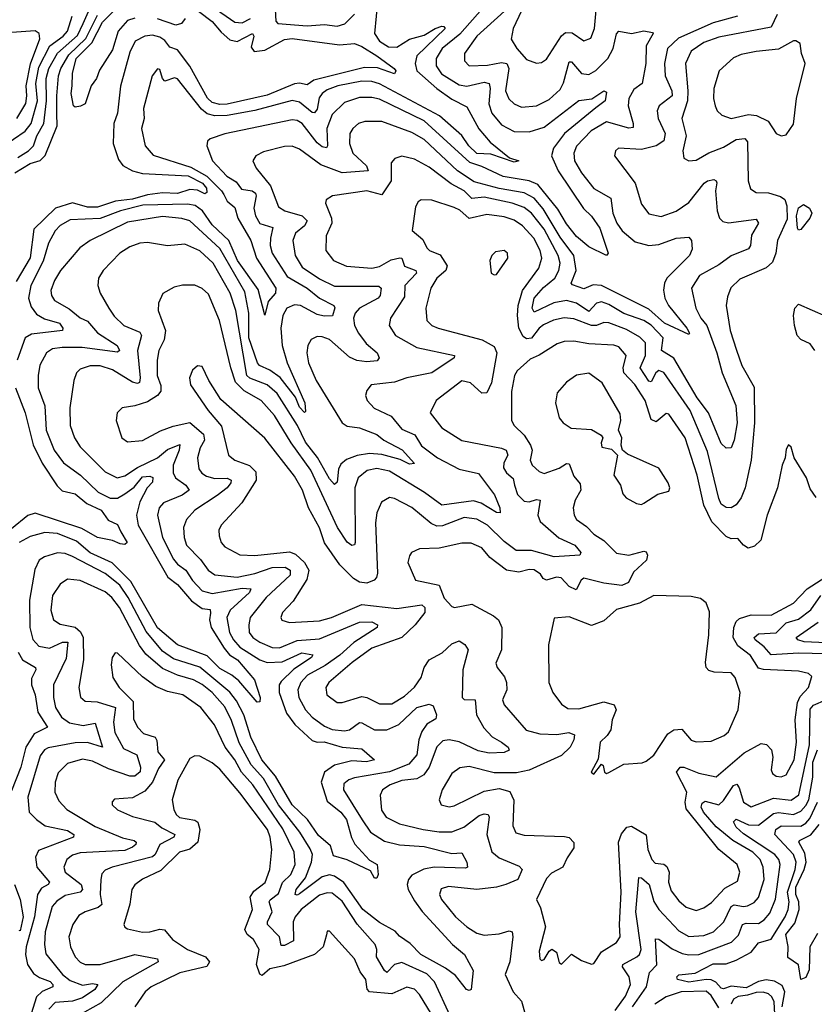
# Model space of a CAD drawing. Extents: x 1843161 to 1959474, y 907081 to 1016326.
# Tile 79 of 256: x 1873603 to 1876788, y 936735 to 940680. Entities that reach past the tile are written whole.
import ezdxf

# ---------------------------------------------------------------- set-up
doc = ezdxf.new("R2010")
doc.units = 0

msp = doc.modelspace()

# ---------------------------------------------------------------- linework, layer by layer
at = {"layer": '0CON20XD'}
for points in [[(1875039.1, 940765), (1875024.7, 940625), (1875044.7, 940595), (1875081.9, 940571.9), (1875115, 940570.5), (1875165, 940602.4), (1875225, 940618.6), (1875269.1, 940645), (1875295, 940654.7), (1875303.8, 940653.8), (1875308.9, 940645), (1875195, 940535.8), (1875187.8, 940505), (1875195.4, 940475.4), (1875275, 940405.2), (1875335, 940361.6), (1875395, 940331.5), (1875442.9, 940242.9), (1875489.5, 940189.5), (1875566.7, 940126.7), (1875603.3, 940115), (1875585, 940110), (1875491.9, 940141.9), (1875435, 940144.9), (1875403.4, 940175), (1875375, 940216), (1875285.6, 940295.6), (1875045, 940423.8), (1875015, 940432.4), (1874975, 940434.4), (1874878.2, 940415), (1874835, 940399.7), (1874814.8, 940385), (1874803.1, 940366.9), (1874795, 940322.2), (1874785, 940306.9), (1874775, 940308.4), (1874725, 940350.4), (1874695, 940356.5), (1874545, 940317.2), (1874435, 940297), (1874385.4, 940295.4), (1874355, 940303.1), (1874331.6, 940321.6), (1874235, 940443.9), (1874222.8, 940447.2), (1874185, 940434.5), (1874175.3, 940445.3), (1874165, 940481.2), (1874155, 940484), (1874134.5, 940455), (1874099.7, 940325), (1874101.3, 940285), (1874090.7, 940245), (1874106.2, 940175), (1874138, 940138), (1874288.9, 940088.9), (1874353.2, 940053.2), (1874412.5, 939995), (1874420.6, 939979.4), (1874435, 939952.7), (1874465, 939927.3), (1874477.2, 939885), (1874529, 939795), (1874551.9, 939725), (1874629.3, 939605), (1874627.8, 939585), (1874598.4, 939551.6), (1874585, 939496), (1874558.6, 939598.7), (1874476.1, 939715), (1874440.7, 939795), (1874375, 939859), (1874336.3, 939915), (1874305.7, 939935.7), (1874275, 939941.3), (1874096.8, 939936.8), (1874006.9, 939915), (1873925, 939883.5), (1873805, 939879), (1873765, 939855.8), (1873745.6, 939834.4), (1873718.6, 939785), (1873697.3, 939712.7), (1873647.6, 939615), (1873638.4, 939565), (1873649.4, 939529.4), (1873670.8, 939500.8), (1873701.7, 939481.7), (1873762.3, 939465), (1873775.3, 939445), (1873774.6, 939435.4), (1873649.6, 939420.4), (1873625, 939405.4), (1873593.2, 939316.8)], [(1873595, 940127.7), (1873638.8, 940155), (1873658.8, 940175), (1873671.3, 940215), (1873700, 940265), (1873710.9, 940355), (1873708.6, 940445), (1873719.4, 940485), (1873754.3, 940545.7), (1873835, 940617), (1873857.8, 940665), (1873905.7, 940775)], [(1874063.8, 940686.2), (1874035, 940677.3), (1873997.4, 940635), (1873975, 940559.2), (1873922.2, 940477.8), (1873911.4, 940445), (1873890, 940415), (1873865, 940343.3), (1873846.2, 940333.8), (1873825, 940330.5), (1873818.6, 940335), (1873808.9, 940385), (1873812.6, 940415), (1873814.9, 940465), (1873829.5, 940525), (1873892, 940588), (1873935, 940671.1), (1874039.3, 940775)], [(1874625.4, 940745), (1874629.6, 940675), (1874637.5, 940665), (1874755, 940656), (1874825, 940661.6), (1874875, 940654.1), (1874906.4, 940663.6), (1874945, 940702.9)], [(1875615, 940715.9), (1875581.6, 940645), (1875573, 940603), (1875595.4, 940565), (1875635, 940520.5), (1875675, 940506.7), (1875695, 940508.9), (1875715, 940521.9), (1875775, 940615.9), (1875790.4, 940629.6), (1875818, 940628), (1875865, 940595.4), (1875893, 940607), (1875907.5, 940645), (1875918.5, 940765)], [(1874319.8, 940715), (1874375, 940672.7), (1874410.2, 940630.2), (1874445, 940600.2), (1874475, 940592.7), (1874535.8, 940625), (1874540.9, 940615), (1874530.5, 940570.5), (1874543.2, 940553.2), (1874585, 940557.9), (1874665, 940601.1), (1874695, 940605.1), (1874885, 940580), (1874945, 940584.9), (1874975, 940573.5), (1875035.1, 940535.1), (1875104.5, 940485), (1875110.5, 940475), (1875106, 940464), (1875036.9, 940486.9), (1874985, 940488.4), (1874781.5, 940438.5), (1874755, 940419.3), (1874725, 940426), (1874705, 940423.7), (1874595, 940378.6), (1874435, 940342.4), (1874405, 940340.8), (1874375, 940349.2), (1874355.6, 940365.6), (1874285, 940493.9), (1874235, 940559.7), (1874205, 940570.2), (1874185, 940597.2), (1874165, 940610.1), (1874135, 940618.3), (1874105, 940614), (1874065.4, 940595), (1874045, 940550), (1874006.4, 940413.6), (1873995, 940305.8), (1873980.3, 940265), (1873978.1, 940185), (1873999.6, 940119.6), (1874016.5, 940096.5), (1874055, 940074.2), (1874094.6, 940064.6), (1874278, 940055), (1874335.8, 940025), (1874351.7, 940005), (1874352.6, 939987.4), (1874345, 939983.2), (1874315, 939996.7), (1874285, 939999.6), (1874235, 939984.2), (1874175, 939986.4), (1874115, 939978.5), (1874055, 939961.6), (1873987.3, 939952.7), (1873915, 939929.7), (1873875, 939929.7), (1873815, 939946), (1873746.5, 939925), (1873659.3, 939840.7), (1873645, 939726.7), (1873588.7, 939631.3)], [(1875458.2, 940725), (1875366.9, 940623.1), (1875297.1, 940565), (1875272.5, 940525), (1875271.9, 940495), (1875294, 940464), (1875365, 940419.7), (1875395.5, 940414.5), (1875465, 940430.6), (1875484.5, 940425), (1875488.6, 940405), (1875483.9, 940343.9), (1875495.6, 940305.6), (1875535, 940259), (1875585, 940232.5), (1875645, 940231.6), (1875705, 940249.4), (1875845, 940356.1), (1875896.3, 940363.7), (1875945, 940395.8), (1875955, 940390), (1875950.5, 940355), (1875913.2, 940326.8), (1875787.2, 940225), (1875742.8, 940165), (1875735.2, 940135), (1875762.1, 940075), (1875863.4, 939923.5), (1875895, 939892.9), (1875928, 939845), (1875962, 939745), (1875955, 939736.2), (1875885, 939770.5), (1875835, 939812.2), (1875795, 939862), (1875760.7, 939920.7), (1875679.4, 940019.4), (1875644.9, 940034.9), (1875541.7, 940051.7), (1875455, 940092.5), (1875407.8, 940107.8), (1875225, 940275.5), (1875045, 940361.9), (1875015, 940368.7), (1874965, 940368.6), (1874905, 940349.1), (1874855, 940300.8), (1874834.5, 940245), (1874837, 940175), (1874832.5, 940167.5), (1874815, 940171), (1874795, 940187.3), (1874735, 940264.7), (1874715, 940276.5), (1874695, 940279.3), (1874425, 940223.6), (1874366.7, 940203.3), (1874356.4, 940193.6), (1874353.1, 940175), (1874375.8, 940115), (1874433.2, 940053.2), (1874471.1, 940031.1), (1874491.8, 940001.8), (1874535, 939994.1), (1874548.1, 939985), (1874551.4, 939975), (1874541.9, 939925), (1874548.1, 939895), (1874565, 939863.8), (1874618.1, 939848.1), (1874607.8, 939805), (1874606.5, 939775), (1874615.6, 939745), (1874675, 939652), (1874755, 939604.3), (1874804.9, 939564.9), (1874861.9, 939535), (1874865.9, 939525.9), (1874856.3, 939493.7), (1874823.1, 939493.1), (1874795, 939499.2), (1874728.9, 939535), (1874705, 939537.6), (1874674.1, 939525), (1874657.3, 939495), (1874649.8, 939445), (1874655.6, 939375), (1874675.2, 939305), (1874745.8, 939145), (1874748.9, 939111.1), (1874745, 939106.2), (1874725, 939127.9), (1874708.3, 939168.3), (1874646.8, 939246.8), (1874605, 939276.7), (1874564.4, 939294.4), (1874555.7, 939305), (1874520.9, 939405), (1874521.9, 939505), (1874505, 939590.4), (1874405, 939764), (1874285, 939874.3), (1874253.5, 939883.5), (1874175, 939891.2), (1874035, 939869), (1873884.8, 939795.2), (1873843.3, 939766.7), (1873766.5, 939675), (1873741.9, 939635), (1873728.2, 939595), (1873729.7, 939575), (1873742.1, 939555), (1873801.3, 939521.3), (1873845, 939485.9), (1873875, 939472.9), (1873915.4, 939425.4), (1873993.8, 939375), (1874003.3, 939355), (1873995, 939348.8), (1873853.7, 939366.3), (1873772.5, 939367.5), (1873735, 939361.2), (1873710.4, 939345), (1873683.8, 939296.2), (1873676.6, 939255), (1873677.2, 939205), (1873703.5, 939133.5), (1873708.7, 939035), (1873741.3, 938955), (1873777.8, 938905), (1873846.6, 938855), (1873917.4, 938787.4), (1873965, 938762.9), (1873995, 938763.4), (1874025, 938780.8), (1874062.3, 938807.7), (1874095, 938848.1), (1874125, 938851.3), (1874136.2, 938846.2), (1874135, 938826.9), (1874113.5, 938805), (1874085, 938748.9), (1874071, 938695), (1874077.5, 938655), (1874196.5, 938446.5), (1874235, 938416.7), (1874291.7, 938351.7), (1874335, 938321.2), (1874366.7, 938316.7), (1874368.2, 938301.9), (1874363.8, 938275), (1874370.8, 938245), (1874422, 938162), (1874444.3, 938135), (1874476.1, 938115), (1874543.6, 938035), (1874567.1, 937965), (1874565, 937946.7), (1874555, 937945.6), (1874481.2, 938031.2), (1874453.7, 938053.7), (1874405, 938080.5), (1874355, 938131), (1874235, 938176), (1874155, 938243.1), (1874048.6, 938428.6), (1873973.8, 938503.8), (1873885, 938543.5), (1873830.3, 938590.3), (1873755, 938621.3), (1873703.8, 938626.2), (1873645, 938609.2), (1873600.9, 938585)], [(1875546.9, 940715), (1875435.3, 940615), (1875386.7, 940545), (1875386.2, 940515), (1875405, 940496.1), (1875478.8, 940498.8), (1875535, 940508.8), (1875555.5, 940505.5), (1875563.6, 940485), (1875550.9, 940395), (1875563.5, 940363.5), (1875585, 940343.3), (1875615, 940329.4), (1875675, 940335.8), (1875725, 940361.2), (1875769.5, 940400.5), (1875783.2, 940426.8), (1875805, 940511.2), (1875815, 940511.3), (1875855, 940464.2), (1875885, 940460.8), (1875912.6, 940477.4), (1875961.3, 940525), (1875981.5, 940565), (1875995, 940624), (1876005, 940634.5), (1876055, 940624.7), (1876105.2, 940635.2), (1876139.1, 940629.1), (1876142.5, 940625), (1876114.1, 940575.9), (1876113.1, 940505), (1876098.2, 940425), (1876065, 940401.1), (1876044.7, 940364.7), (1876042.3, 940335), (1876062.4, 940265), (1876061.7, 940248.3), (1876044.7, 940245.3), (1875955, 940271.1), (1875894.1, 940235), (1875835, 940173.5), (1875824.2, 940145), (1875827.5, 940115), (1875855, 940067.1), (1875904.5, 940004.5), (1875973.3, 939965), (1875981.1, 939905), (1875996.4, 939865), (1876017.9, 939835), (1876070.3, 939790.3), (1876125, 939776.1), (1876165, 939779.1), (1876235, 939805.3), (1876285, 939808.9), (1876295.6, 939795.6), (1876298.8, 939761.2), (1876288.1, 939735), (1876197.4, 939645), (1876187.6, 939625), (1876183.9, 939596.1), (1876189.8, 939565), (1876204.2, 939535), (1876278, 939445), (1876288.1, 939425), (1876285, 939418.8), (1876188.2, 939465), (1876125, 939520.5), (1875935, 939614.8), (1875901.7, 939618.3), (1875865, 939601.4), (1875818.4, 939618.4), (1875814, 939625), (1875833.5, 939675), (1875824.6, 939735), (1875769.2, 939809.2), (1875701.9, 939921.9), (1875665, 939965.5), (1875625, 939987), (1875525, 940003.5), (1875425, 940030.9), (1875358.3, 940075), (1875225, 940200.4), (1875175, 940228.8), (1875055, 940272.1), (1874987, 940273), (1874960.6, 940265), (1874937.9, 940245), (1874926.1, 940225), (1874925.3, 940185), (1874938.4, 940145), (1874992.9, 940095), (1875000, 940075), (1874895, 940067.2), (1874809.5, 940099.5), (1874725, 940161.3), (1874695, 940173.5), (1874665, 940172.2), (1874579.6, 940150.4), (1874550, 940135), (1874537.1, 940115), (1874550.5, 940085), (1874608.4, 940015), (1874640.2, 939930.2), (1874665.6, 939915), (1874735, 939894.1), (1874755.8, 939875), (1874744.8, 939855), (1874707.9, 939825), (1874698.2, 939795), (1874706.8, 939735), (1874735, 939688.2), (1874805, 939641.6), (1874865, 939612.2), (1875042.2, 939612.2), (1875052.3, 939605), (1875047.7, 939575), (1875040.3, 939565), (1874964.7, 939525), (1874948.1, 939505), (1874941.2, 939485), (1874945.3, 939455), (1874960.8, 939425), (1874992.4, 939382.4), (1875035.9, 939345), (1875043.5, 939325), (1875035.9, 939314.1), (1874995, 939310), (1874955, 939314.3), (1874925, 939327.9), (1874845, 939398.4), (1874815, 939410.3), (1874795, 939410.8), (1874771.3, 939398.7), (1874757.7, 939375), (1874754.2, 939345), (1874761.1, 939305), (1874791.4, 939235), (1874895.9, 939065), (1874915, 939052), (1874965, 939044.9), (1875035, 939018.1), (1875062.8, 938995), (1875136.5, 938956.5), (1875185, 938902), (1875165, 938898.9), (1875127.9, 938917.9), (1875055, 938938.8), (1875005, 938942.5), (1874955.6, 938934.4), (1874912.4, 938917.6), (1874890.7, 938899.3), (1874881, 938879), (1874875, 938826.7), (1874865, 938817.8), (1874845, 938841.3), (1874796.2, 938926.2), (1874748.1, 938988.1), (1874716.4, 939055), (1874635, 939183.1), (1874595, 939217.7), (1874525, 939244.6), (1874513.2, 939255), (1874468.9, 939515), (1874446.5, 939585), (1874377.8, 939705), (1874325, 939753.6), (1874265, 939780.4), (1874195.4, 939774.6), (1874115, 939787.1), (1874085, 939785.3), (1874045, 939770.4), (1874004.4, 939745), (1873936.9, 939675), (1873919.4, 939645), (1873916.7, 939615), (1873925.5, 939585), (1873960, 939525), (1873982, 939492), (1874020.4, 939455), (1874085, 939427.7), (1874091.3, 939415), (1874075.5, 939355), (1874086, 939245), (1874082.9, 939227.1), (1874075, 939222.5), (1874055, 939227.8), (1873975, 939277), (1873925, 939293.3), (1873885, 939293.5), (1873845, 939280), (1873830.5, 939265), (1873819.6, 939235), (1873804.1, 939125), (1873805.3, 939055), (1873822.8, 939005), (1873845, 938969.2), (1873945, 938869.2), (1873994, 938844), (1874025, 938852.2), (1874074.5, 938885.5), (1874155.8, 938925), (1874195, 938957.6), (1874245, 938978.6), (1874242.7, 938955), (1874218.3, 938895), (1874217.7, 938865), (1874228.1, 938845), (1874269.5, 938815), (1874282.3, 938795), (1874253.6, 938775), (1874179.2, 938745), (1874162.6, 938725), (1874155.2, 938694.8), (1874175.9, 938605), (1874219.1, 938519.1), (1874235, 938499.3), (1874269.3, 938475), (1874295, 938432.6), (1874335, 938391.4), (1874375, 938381.2), (1874495, 938402.2), (1874529.5, 938399.5), (1874523.6, 938385), (1874447, 938315), (1874433, 938285), (1874444.2, 938225), (1874460.2, 938195), (1874485, 938166.4), (1874565.5, 938115.5), (1874595.1, 938105.1), (1874655, 938107.7), (1874734, 938144), (1874777.5, 938135), (1874772.7, 938125), (1874701.5, 938078.5), (1874650.8, 938029.2), (1874643.2, 938015), (1874642.8, 937985), (1874671.8, 937901.8), (1874705.7, 937855.7), (1874775, 937792.8), (1874795, 937786), (1874823.5, 937786.5), (1874895, 937765.8), (1874975, 937759.2), (1875025.8, 937715), (1874993.2, 937706.8), (1874935, 937710.5), (1874865, 937692.9), (1874824.8, 937665), (1874812, 937625), (1874835, 937549.7), (1874890.2, 937505), (1874913.6, 937475), (1874933.3, 937403.3), (1874947, 937377), (1875005, 937312.5), (1875036.2, 937295), (1875040, 937255), (1875035, 937240), (1875025, 937240.8), (1875009.7, 937269.7), (1874915, 937313.3), (1874860.5, 937330.5), (1874849.4, 937369.4), (1874801.1, 937411.1), (1874756.5, 937475), (1874694.9, 937535), (1874628.7, 937648.7), (1874574.1, 937715), (1874529.7, 937805), (1874501.1, 937895), (1874471.4, 937951.4), (1874445.3, 937985.3), (1874325, 938086.5), (1874219.6, 938119.6), (1874175, 938150.6), (1874109.3, 938229.3), (1874038.1, 938365), (1874004.5, 938415), (1873945, 938461.3), (1873815, 938529.6), (1873785, 938541.3), (1873755, 938544.7), (1873702, 938528), (1873680.9, 938515), (1873663, 938477), (1873642, 938355), (1873644.1, 938245), (1873655, 938196.5), (1873679.5, 938169.5)], [(1874375, 940733.4), (1874465, 940670), (1874495, 940668.3), (1874527.9, 940685)], [(1873530.9, 940169.1), (1873625, 940233.5), (1873648.7, 940265), (1873674.3, 940355), (1873666.9, 940425), (1873680.2, 940489.8), (1873723.7, 940576.3), (1873776.9, 940615), (1873794.5, 940635), (1873813.8, 940695)], [(1873582.7, 940067.3), (1873645, 940104.1), (1873685, 940116.4), (1873705, 940135.7), (1873753.6, 940255), (1873752.2, 940305), (1873751.6, 940375), (1873758.7, 940455), (1873767.7, 940485), (1873800.2, 940539.8), (1873868.3, 940605), (1873915, 940699.2)], [(1874265.9, 940685), (1874251.4, 940665), (1874228.8, 940658.8), (1874155, 940684.5)], [(1876639.3, 940700.7), (1876615, 940650.3), (1876405, 940610.2), (1876345, 940589.3), (1876295, 940554.6), (1876271.4, 940505), (1876281.9, 940395), (1876279.6, 940355), (1876256.8, 940285), (1876274.4, 940215), (1876260.8, 940155), (1876265.8, 940125), (1876285, 940115.5), (1876315, 940117.5), (1876365, 940147.4), (1876425, 940169.5), (1876475, 940200), (1876510, 940205), (1876520.4, 940190.4), (1876523.8, 940035), (1876532.8, 940002.8), (1876555, 939988), (1876605, 939986.5), (1876652.5, 939972.5), (1876669.7, 939959.7), (1876678.9, 939935), (1876679, 939881), (1876640.6, 939795), (1876634.7, 939745), (1876620.9, 939709.1), (1876595, 939686.4), (1876489.4, 939640.6), (1876454.3, 939605.7), (1876439.8, 939570.2), (1876434.6, 939535), (1876450.7, 939435), (1876476.8, 939356.8), (1876497.5, 939295), (1876547.3, 939207.3), (1876548.2, 939065), (1876535.1, 938914.9), (1876511.7, 938805), (1876495, 938764.7), (1876475, 938736.8), (1876455, 938724.6), (1876435, 938725.4), (1876415, 938739.1), (1876405, 938761.9), (1876360.6, 938950.6), (1876291.3, 939115), (1876185, 939266.4), (1876165, 939274.2), (1876152.8, 939265), (1876135, 939228.9), (1876125, 939232.5), (1876090, 939285), (1876111.3, 939335), (1876111.4, 939385), (1876088.8, 939408.8), (1876035, 939438.8), (1875965, 939465.9), (1875945, 939467.6), (1875914.7, 939455.3), (1875895, 939454.4), (1875825, 939481.2), (1875785, 939486.2), (1875743, 939477), (1875702.9, 939457.1), (1875685, 939443.8), (1875655, 939404.8), (1875635, 939402), (1875621.1, 939411.1), (1875603.3, 939445), (1875598, 939495), (1875601.1, 939535), (1875618.2, 939595), (1875683.6, 939685), (1875695.6, 939725), (1875689.5, 939755), (1875664.6, 939804.6), (1875618.9, 939855), (1875585, 939877.2), (1875545, 939890.4), (1875475, 939900), (1875405, 939883.8), (1875367.2, 939917.2), (1875345, 939928.4), (1875255, 939956.9), (1875211.7, 939958.3), (1875199.8, 939950.2), (1875189.3, 939930.7), (1875175.6, 939835.6), (1875219.5, 939799.5), (1875235, 939765.7), (1875245.7, 939755.8), (1875288.8, 939738.8), (1875315.9, 939694.1), (1875311, 939675), (1875275.8, 939645), (1875250.9, 939605), (1875231.3, 939525), (1875235.5, 939475), (1875255.3, 939455.3), (1875280, 939445), (1875457.5, 939397.5), (1875505, 939370.3), (1875515.2, 939345), (1875494.8, 939225.2), (1875475, 939185.8), (1875455, 939184.3), (1875410.5, 939225), (1875375, 939233.2), (1875272.9, 939155), (1875248.1, 939105), (1875295, 939045.6), (1875375, 938993.8), (1875535, 938963.3), (1875553.6, 938955), (1875559.5, 938935), (1875543.6, 938905), (1875542.6, 938885), (1875554.7, 938865), (1875581.7, 938841.7), (1875586.5, 938815), (1875598.5, 938778.5), (1875625, 938751.1), (1875645, 938748.1), (1875675, 938757.2), (1875688.9, 938755), (1875679.6, 938695), (1875689.4, 938669.4), (1875764.4, 938604.4), (1875828.8, 938575), (1875852.9, 938545), (1875848.8, 938535), (1875745, 938528.5), (1875655, 938553.3), (1875593.2, 938553.2), (1875545, 938589), (1875478.8, 938655), (1875435, 938679.4), (1875385, 938685.6), (1875298.1, 938651.9), (1875275, 938650.9), (1875252.2, 938662.2), (1875175, 938726.3), (1875105, 938761.2), (1875085, 938765.4), (1875052.7, 938747.3), (1875034.1, 938705), (1875029, 938665), (1875037, 938463), (1875033.5, 938445), (1875023.6, 938435), (1874995, 938422.7), (1874965, 938426.7), (1874940.8, 938440.8), (1874885.8, 938495.8), (1874824.5, 938584.5), (1874805, 938644.5), (1874760.4, 938725), (1874737, 938795), (1874705, 938850.9), (1874585, 939003.8), (1874408.9, 939158.9), (1874360.6, 939235), (1874335, 939291.2), (1874315, 939294), (1874295, 939276.2), (1874283.3, 939245), (1874287, 939217), (1874358.5, 939115), (1874412.2, 939052.2), (1874440, 938935), (1874465.6, 938915), (1874523.7, 938893.7), (1874549.2, 938869.2), (1874550.6, 938835), (1874493.2, 938745), (1874410.9, 938655), (1874400.9, 938635), (1874402.1, 938612.1), (1874410.4, 938585), (1874425, 938567.5), (1874485, 938536.6), (1874545, 938533.9), (1874685, 938547.9), (1874708.5, 938538.5), (1874745.1, 938505.1), (1874761.7, 938475), (1874753.4, 938436.6), (1874699, 938351), (1874656.9, 938305), (1874650, 938285), (1874654.1, 938274.1), (1874684.7, 938264.7), (1874805, 938271), (1874852.7, 938285), (1874975, 938337), (1875115, 938320.6), (1875215, 938335.9), (1875227.2, 938325), (1875226.4, 938305), (1875187.7, 938255), (1875135.4, 938204.6), (1875015, 938161.6), (1874935.8, 938105), (1874841.8, 938025), (1874830, 938005), (1874834.8, 937974.8), (1874875, 937944), (1874895, 937944), (1874975, 937968.9), (1874995, 937964.8), (1875045, 937938.4), (1875095, 937939.7), (1875145, 937970), (1875185, 938005.4), (1875212.9, 938045), (1875224.8, 938085.2), (1875244.8, 938115.2), (1875296.6, 938143.4), (1875335, 938179.2), (1875365, 938191.1), (1875386.9, 938176.9), (1875400.9, 938155), (1875379.3, 938075), (1875376.5, 937965), (1875385, 937956.5), (1875428.9, 937955), (1875433.6, 937895), (1875463, 937843), (1875496.5, 937806.5), (1875535, 937785.9), (1875561.4, 937765), (1875565, 937753.8), (1875545.7, 937744.3), (1875485, 937741.4), (1875441, 937751), (1875365, 937787), (1875325, 937794.2), (1875299.1, 937790.9), (1875275, 937766.9), (1875244.9, 937685.1), (1875223.2, 937655), (1875195, 937639), (1875135, 937632.3), (1875088.2, 937615), (1875056.7, 937595), (1875047.5, 937572.5), (1875053.4, 937513.4), (1875072.5, 937485), (1875125, 937457.6), (1875220, 937435), (1875285, 937425.6), (1875335, 937426.7), (1875383.8, 937445), (1875445, 937492.1), (1875465, 937498.1), (1875480.8, 937495), (1875485.3, 937485), (1875475.6, 937415), (1875495, 937346.5), (1875525, 937321.4), (1875605, 937289.1), (1875616.9, 937275), (1875600.4, 937235), (1875552.2, 937215), (1875515, 937204.4), (1875435.6, 937195.6), (1875322.3, 937207.7), (1875292.5, 937197.5), (1875286.2, 937175), (1875293.9, 937155), (1875350.4, 937085), (1875395.4, 937045), (1875435, 937020.3), (1875465, 937012.4), (1875525, 937017.5), (1875565, 937028.8), (1875576.7, 937025), (1875579.4, 937005), (1875568, 936905), (1875548.9, 936855), (1875581.2, 936785), (1875615, 936747.5), (1875629.3, 936695)], [(1876480, 940695), (1876382.8, 940667.2), (1876244, 940606), (1876200.3, 940565), (1876188, 940505), (1876190.8, 940455), (1876217.7, 940395), (1876218.2, 940375), (1876166.8, 940335), (1876158.1, 940315), (1876162.9, 940285), (1876190.2, 940225), (1876185, 940195.5), (1876155, 940174.8), (1876095, 940160.2), (1876003.3, 940165), (1875990.8, 940155), (1875987.5, 940135), (1876070, 940025), (1876095, 939940.8), (1876125, 939902.2), (1876175, 939891.9), (1876235, 939912.7), (1876285, 939948.4), (1876346.7, 940025), (1876360.8, 940035), (1876385, 940039.5), (1876395.3, 940035.3), (1876397, 940027), (1876392.2, 939995), (1876398.4, 939915), (1876408.8, 939885), (1876422.3, 939872.3), (1876445, 939866.8), (1876555, 939881.1), (1876564.4, 939865), (1876536.4, 939816.4), (1876532.1, 939775), (1876525, 939762), (1876455, 939734.1), (1876405, 939698.1), (1876327.7, 939655), (1876296.2, 939605), (1876313.4, 939525), (1876333.2, 939485), (1876357.6, 939455), (1876398.1, 939345), (1876418.8, 939265), (1876474.3, 939135), (1876479, 939065), (1876466.7, 938995), (1876455, 938964.2), (1876435, 938963.1), (1876415, 938982.2), (1876364.8, 939105), (1876318.8, 939165), (1876225, 939324.2), (1876175.9, 939355), (1876182.5, 939405), (1876135, 939455.8)], [(1873591.9, 940285), (1873627.1, 940345), (1873631.8, 940375), (1873628.4, 940415), (1873646.1, 940503.9), (1873683.1, 940603.1), (1873681.5, 940625), (1873665, 940636.4), (1873475, 940622.3)], [(1876655, 940215.6), (1876675, 940218.6), (1876705, 940261.2), (1876716.9, 940365), (1876751.8, 940505), (1876736.9, 940545), (1876732, 940585), (1876715, 940595.8), (1876705, 940595.7), (1876645, 940561.8), (1876555, 940553.3), (1876495, 940540.4), (1876465, 940527.3), (1876407.3, 940475), (1876385.4, 940405), (1876383.9, 940365), (1876390.5, 940335), (1876399.4, 940315), (1876418.3, 940298.3), (1876455, 940284.6), (1876525, 940301), (1876556.5, 940296.5), (1876603.5, 940273.5), (1876635, 940224.4), (1876655, 940215.6)], [(1876135, 939455.8), (1876105, 939474.5), (1876025, 939503), (1875965, 939539.8), (1875935, 939550), (1875915, 939545.2), (1875885, 939511.3), (1875835, 939545.2), (1875795, 939555.2), (1875743.6, 939546.4), (1875665, 939508.9), (1875657.6, 939525), (1875666, 939565), (1875702.8, 939607.2), (1875747.7, 939645), (1875764.2, 939675), (1875770.2, 939705), (1875761.5, 939735), (1875705, 939841), (1875655, 939905.2), (1875625, 939927.4), (1875577.8, 939945), (1875465, 939969), (1875415, 939964.1), (1875384.1, 939994.1), (1875332.6, 940022.6), (1875245, 940089.5), (1875185, 940122), (1875135, 940133.1), (1875106.1, 940123.9), (1875092.6, 940107.4), (1875091.4, 940035), (1875055, 939978.1), (1874995, 939994.7), (1874857.5, 939975), (1874830.9, 939959.1), (1874829.2, 939945), (1874852.4, 939885), (1874854.2, 939865), (1874830.9, 939815), (1874830, 939755), (1874861.1, 939715), (1874912.4, 939692.4), (1875015, 939684.3), (1875045, 939691.6), (1875092.1, 939717.9), (1875126.4, 939726.4), (1875135, 939724.4), (1875145, 939692.2), (1875190.9, 939675), (1875193.2, 939665), (1875147, 939615), (1875145, 939569.5), (1875089.3, 939485), (1875084.6, 939455), (1875108.8, 939415), (1875195, 939367.4), (1875346, 939335), (1875344, 939325), (1875254.8, 939265.2), (1875154.6, 939245.4), (1875105, 939227.9), (1875012.1, 939217.9), (1874994, 939195), (1874989.2, 939175), (1874995.7, 939155), (1875024, 939124), (1875091.5, 939091.5), (1875135, 939039.6), (1875186.4, 939016.4), (1875213.2, 938973.2), (1875278.2, 938925), (1875365, 938879.7), (1875442.6, 938862.6), (1875506, 938776), (1875527.1, 938725), (1875529.2, 938705), (1875515, 938705.6), (1875452.9, 938742.9), (1875421.9, 938751.9), (1875295, 938735.7), (1875226.1, 938786.1), (1875085, 938871.9), (1875035, 938881.6), (1874995.5, 938874.5), (1874960, 938845), (1874946.1, 938805), (1874948.4, 938585), (1874945, 938575.8), (1874935, 938573.6), (1874915, 938587.3), (1874877.2, 938645), (1874770.5, 938875), (1874690.6, 938985), (1874625, 939094.7), (1874570.3, 939155), (1874502.9, 939192.9), (1874468.1, 939228.1), (1874449.1, 939285), (1874404.2, 939475), (1874360.3, 939580.3), (1874335, 939602.9), (1874305, 939616.2), (1874255, 939617.1), (1874221.8, 939608.2), (1874176.8, 939583.2), (1874159.4, 939545), (1874157.8, 939515), (1874186.9, 939435), (1874182, 939398), (1874160.3, 939355), (1874153.5, 939316.5), (1874153.9, 939255), (1874168.8, 939215), (1874168.5, 939191.5), (1874155.4, 939174.6), (1874115, 939149.2), (1874065, 939132.9), (1874013.3, 939125), (1873994, 939105), (1873989.2, 939075), (1874012.5, 939005), (1874035, 938988.6), (1874095, 938994.6), (1874167.3, 939032.7), (1874218.3, 939051.7), (1874285, 939065.9), (1874339.2, 939019.2), (1874343.3, 938995), (1874326.6, 938965), (1874315.3, 938925), (1874320.7, 938880.7), (1874333, 938863), (1874351.3, 938851.3), (1874385, 938842.5), (1874435, 938843.9), (1874450.7, 938835), (1874449.8, 938825), (1874434.3, 938805), (1874395, 938773.6), (1874304.6, 938715), (1874271.7, 938678.3), (1874258.9, 938645), (1874262.2, 938605), (1874271.8, 938575), (1874327.4, 938517.4), (1874357.8, 938475), (1874385, 938455.8), (1874475, 938447), (1874545, 938461.4), (1874615, 938484.9), (1874667.3, 938487.3), (1874687.3, 938475), (1874687.1, 938455), (1874590.5, 938365), (1874526.8, 938285), (1874520.8, 938255), (1874523.3, 938225), (1874536.9, 938205), (1874565, 938185.6), (1874615, 938164.8), (1874645, 938163.3), (1874715, 938192.3), (1874805, 938199.7), (1874965, 938266.4), (1875015, 938267.4), (1875037.5, 938255), (1875036.5, 938245), (1874942.9, 938185), (1874885.8, 938134.2), (1874827.7, 938092.3), (1874756.5, 938053.5), (1874730, 938025), (1874717.4, 937995), (1874722.4, 937965), (1874748.1, 937915), (1874775, 937885.3), (1874825, 937849.5), (1874855, 937836.7), (1874905, 937831), (1874925.6, 937835), (1874965, 937863.6), (1874975, 937863.1), (1875025, 937834.8), (1875075, 937834.8), (1875123.2, 937856.8), (1875195, 937924.8), (1875245, 937937.9), (1875261.1, 937931.1), (1875274.4, 937895), (1875271.1, 937878.9), (1875235, 937857.1), (1875215, 937828.5), (1875202.9, 937795), (1875195.2, 937735), (1875163.1, 937696.9), (1875085, 937667.1), (1874945, 937643.2), (1874922.7, 937635), (1874901.7, 937618.3), (1874900.3, 937595), (1874975.4, 937474.6), (1875008.6, 937425), (1875065, 937388.7), (1875125, 937374.4), (1875225, 937367.4), (1875335, 937339), (1875375, 937342.5), (1875395.8, 937305), (1875398.2, 937285), (1875389.6, 937280.4), (1875264.9, 937285.1), (1875223.3, 937276.7), (1875175, 937252.3), (1875161.7, 937235), (1875156.1, 937215), (1875160, 937195), (1875185, 937150), (1875216.8, 937106.8), (1875337.9, 936975), (1875386.2, 936935), (1875421.1, 936871.1), (1875413.3, 936795), (1875405, 936790.8), (1875394.3, 936795), (1875350.2, 936850.2), (1875310.3, 936880.3), (1875210.9, 936935), (1875168.7, 936978.7), (1875125, 937008.5), (1875108.1, 937028.1), (1875045, 937063.5), (1874979, 937115), (1874902.5, 937222.5), (1874865, 937248.8), (1874845, 937253.3), (1874815, 937245.2), (1874725, 937177.9), (1874715, 937171.9), (1874707.1, 937175), (1874711.1, 937195), (1874748.6, 937241.4), (1874772.8, 937305), (1874776.5, 937335), (1874767.5, 937357.5), (1874726.5, 937425), (1874640.3, 937535), (1874579.8, 937639.8), (1874530.7, 937695), (1874482.7, 937782.7), (1874452.1, 937872.1), (1874425, 937927.1), (1874375, 937984.3), (1874335, 938015.9), (1874300, 938035), (1874235, 938054.2), (1874175, 938080.2), (1874108.4, 938138.4), (1874082.8, 938172.8), (1874002.4, 938325), (1873972.4, 938365), (1873945, 938388), (1873845, 938433.1), (1873795, 938438.9), (1873765, 938418.5), (1873735, 938372.9), (1873727.3, 938315), (1873738.2, 938275), (1873765, 938258.9), (1873825, 938246.2), (1873847, 938227), (1873857.7, 938205), (1873859.3, 938115), (1873839.7, 938005), (1873846, 937966), (1873865, 937949.1), (1873913.2, 937946.8), (1873986.7, 937925), (1873979, 937865), (1873984.3, 937824.3), (1874019.5, 937759.5), (1874072.2, 937735), (1874087.4, 937685), (1874086, 937666), (1874065, 937649.6), (1874045, 937649.5), (1873958.3, 937678.3), (1873895, 937709.4), (1873855, 937718), (1873795, 937699.7), (1873757.5, 937662.5), (1873745.3, 937625), (1873744.1, 937585), (1873760.1, 937550.1), (1873791.2, 937515), (1873905, 937447.7), (1874015, 937401.5), (1874061.9, 937391.9), (1874070.4, 937385), (1874068.2, 937375), (1874055.4, 937365), (1874025, 937350.9), (1873845, 937341.9), (1873815, 937333.3), (1873791.6, 937315), (1873779.2, 937285), (1873784.7, 937265), (1873849.4, 937215), (1873855.2, 937195), (1873845, 937184.3), (1873785, 937171.3), (1873751.6, 937148.4), (1873733.2, 937126.8), (1873704.8, 937025), (1873702.2, 936975), (1873707.4, 936937.4), (1873774.5, 936854.5), (1873805, 936830.7), (1873855, 936811.6), (1873895, 936818.9), (1873915.6, 936815), (1873903.5, 936795), (1873855, 936760.7), (1873815, 936747.9), (1873745, 936741.7), (1873719.3, 936715)], [(1876725, 939837.1), (1876720.4, 939845), (1876717, 939895), (1876725, 939926.4), (1876745, 939939.4), (1876769.1, 939925), (1876778.6, 939905), (1876770.9, 939885), (1876735, 939839.5), (1876725, 939837.1)], [(1875505, 939657.5), (1875515, 939660), (1875560, 939725), (1875558.8, 939745), (1875545.7, 939755.7), (1875510.3, 939749.7), (1875496, 939735), (1875488, 939715), (1875493.3, 939665), (1875505, 939657.5)], [(1876790.9, 939355), (1876771.8, 939381.8), (1876735, 939398.7), (1876720.2, 939415), (1876708.7, 939455), (1876705.3, 939495), (1876710.4, 939525), (1876725, 939541.1), (1876835, 939492)], [(1876795.8, 938765.8), (1876771.2, 938801.2), (1876757.3, 938845), (1876708, 938925), (1876695, 938967.5), (1876685, 938977.5), (1876675, 938960), (1876672, 938925), (1876660, 938895), (1876640.9, 938805), (1876599.2, 938695), (1876574.6, 938595), (1876549.3, 938570.7), (1876523.1, 938563.1), (1876504.2, 938574.2), (1876481.5, 938601.5), (1876455, 938600.8), (1876435, 938609.7), (1876378.1, 938668.1), (1876345.7, 938735.7), (1876318.7, 938855), (1876270.9, 939005), (1876205, 939099.5), (1876195, 939101.9), (1876155, 939068.5), (1876135, 939078.8), (1876110, 939155), (1876068.3, 939218.3), (1876025.2, 939265), (1876021.6, 939285), (1876034.1, 939335), (1876005, 939370), (1875985, 939376.8), (1875885, 939382), (1875825, 939392.4), (1875785, 939391.6), (1875758, 939382), (1875685, 939335.9), (1875649.3, 939320.7), (1875596.9, 939273.1), (1875585.9, 939254.1), (1875575, 939190), (1875574.1, 939074.1), (1875584.5, 939055), (1875625.9, 939015.9), (1875650.4, 938975), (1875657.3, 938955), (1875649.5, 938915), (1875657.3, 938895), (1875685, 938869.6), (1875705, 938861.8), (1875765, 938883.8), (1875795, 938901.8), (1875805, 938900.9), (1875825, 938851.5), (1875850.4, 938820.4), (1875852.1, 938795), (1875830.3, 938755), (1875821.9, 938725), (1875825.3, 938695), (1875835, 938677.5), (1875875, 938650.3), (1875905, 938618.8), (1875944.2, 938594.2), (1875995, 938542.8), (1876045, 938535.3), (1876105, 938551.1), (1876115, 938548), (1876119.5, 938535), (1876115.5, 938515), (1876063.1, 938466.9), (1876043.1, 938425), (1876016.5, 938413.5), (1875945, 938422.5), (1875865, 938442.4), (1875854.3, 938435), (1875834, 938396), (1875805, 938409.6), (1875774.1, 938444.1), (1875755, 938447), (1875715, 938434.8), (1875701.9, 938441.9), (1875690.8, 938459.2), (1875665, 938476.4), (1875645, 938477.5), (1875603.7, 938466.3), (1875554.8, 938474.8), (1875488.2, 938525), (1875455, 938563.8), (1875413.3, 938583.3), (1875375, 938582.3), (1875285, 938562.2), (1875205, 938560.6), (1875174, 938545), (1875165, 938532.5), (1875159.2, 938505), (1875190, 938435), (1875284.2, 938414.2), (1875305, 938362.5), (1875335, 938328.5), (1875345.6, 938325.6), (1875415, 938338.1), (1875501.7, 938291.7), (1875521.8, 938275), (1875535.3, 938245), (1875534.2, 938155), (1875512.2, 938102.2), (1875517.1, 938085), (1875547, 938047), (1875554, 938025), (1875555.2, 937994.8), (1875538.2, 937955), (1875544.6, 937935), (1875633.4, 937833.4), (1875688.5, 937818.5), (1875756.8, 937816.8), (1875804.2, 937824.2), (1875827.3, 937815), (1875824.7, 937795), (1875809.7, 937765), (1875775, 937732.5), (1875645, 937673.7), (1875595, 937662.5), (1875505, 937662.7), (1875405, 937687.9), (1875367.7, 937682.3), (1875335, 937659.4), (1875296.5, 937595), (1875284.4, 937555), (1875292, 937535), (1875325, 937526.4), (1875345, 937530.8), (1875465, 937589.1), (1875525, 937599.2), (1875567.8, 937587.8), (1875583.5, 937553.5), (1875579.6, 937449.6), (1875592.1, 937422.1), (1875625, 937412.5), (1875787.6, 937407.6), (1875805, 937402.9), (1875825, 937383.1), (1875825, 937361.5), (1875797.4, 937322.6), (1875780.4, 937285), (1875735, 937260), (1875715, 937239.4), (1875674.4, 937155), (1875691.1, 937121.1), (1875711.1, 937045), (1875685, 936947.5), (1875687.7, 936917.7), (1875695, 936910), (1875705, 936914.2), (1875725, 936948), (1875735.8, 936955.8), (1875754.3, 936944.3), (1875765, 936902.5), (1875775, 936896), (1875815, 936936), (1875855, 936910.6), (1875895, 936895.7)], [(1876095, 938738), (1876105, 938742.5), (1876160.9, 938779.1), (1876205, 938791.2), (1876208.6, 938805), (1876202.9, 938825), (1876165, 938884), (1876039.2, 938939.2), (1876020, 938955), (1876013.8, 938975), (1876017.1, 939005), (1876004, 939035), (1876013.1, 939075), (1876010.7, 939100.7), (1875937.8, 939225), (1875884.2, 939264.2), (1875834.5, 939255.5), (1875795, 939228.1), (1875757.5, 939185), (1875750.6, 939145), (1875765.8, 939085), (1875782, 939065), (1875813.4, 939043.4), (1875895, 939038.1), (1875933.8, 939015), (1875940, 939005), (1875933.8, 938985), (1875937, 938967), (1875975, 938960), (1876000, 938935), (1875984.4, 938855), (1876011.2, 938815), (1876020.3, 938780.3), (1876034.4, 938764.4), (1876075, 938741.2), (1876095, 938738)], [(1873586.6, 939205), (1873624.9, 939104.9), (1873656.6, 938976.6), (1873693.2, 938903.2), (1873752.8, 938812.8), (1873773.1, 938793.1), (1873825, 938780), (1873871.5, 938741.5), (1873930, 938715), (1873958, 938675), (1873995, 938657.7), (1874008.3, 938628.3), (1874033.8, 938585), (1874025, 938578), (1874005, 938580.8), (1873975, 938594.2), (1873915, 938606.2), (1873851.5, 938641.5), (1873665, 938703.3), (1873635, 938694), (1873569.6, 938640.4)], [(1875895, 936895.7), (1875905, 936898), (1875935.5, 936945), (1875995, 936982.7), (1876010.4, 937005), (1876006.8, 937055), (1876014.7, 937185), (1876004, 937385), (1876015, 937418.2), (1876037.5, 937445), (1876055, 937449.1), (1876114.3, 937414.3), (1876121.1, 937355), (1876137.6, 937315), (1876150.9, 937300.9), (1876185, 937297), (1876197.2, 937287.2), (1876205.9, 937265), (1876204.4, 937224.4), (1876215, 937189.4), (1876245, 937149.6), (1876275, 937124.7), (1876315, 937110.9), (1876345, 937121.1), (1876376.8, 937143.2), (1876429.2, 937200.8), (1876481.1, 937228.9), (1876490.4, 937265), (1876478.5, 937295), (1876405, 937355.3), (1876275, 937517.9), (1876270.3, 937545), (1876277.3, 937585), (1876235.8, 937665), (1876250, 937685), (1876265, 937685.3), (1876325, 937661), (1876395, 937645.9), (1876507.1, 937742.9), (1876575, 937780.6), (1876596.6, 937776.6), (1876616.7, 937755), (1876622.4, 937725), (1876615.5, 937675), (1876620.3, 937660.3), (1876635, 937648.8), (1876655, 937646.2), (1876675, 937654.6), (1876707.7, 937715), (1876716.9, 937785), (1876711.6, 937875), (1876721, 937945), (1876731.7, 937968.3), (1876765.3, 938005), (1876778, 938048), (1876765, 938060), (1876725, 938069.4), (1876585, 938076.7), (1876565, 938082.6), (1876532.6, 938132.6), (1876481.7, 938171.7), (1876463.2, 938205), (1876465.2, 938245), (1876475, 938268.4), (1876488.6, 938281.4), (1876535, 938295.5), (1876615, 938294.8), (1876705, 938342.9), (1876759.9, 938400.1), (1876835, 938448.4)], [(1875905, 937657.5), (1875935, 937697.5), (1875941.7, 937691.7), (1875947.5, 937665), (1875955, 937660), (1875965, 937663.3), (1876025, 937696.7), (1876097.7, 937702.3), (1876115, 937708.8), (1876145, 937732.9), (1876201.3, 937818.7), (1876224.7, 937835.3), (1876257.6, 937837.6), (1876295, 937794), (1876315, 937786.2), (1876375, 937789.5), (1876427.3, 937812.7), (1876445, 937826.2), (1876483.5, 937915), (1876491.5, 937985), (1876470.8, 938045), (1876455, 938063.8), (1876386.3, 938066.3), (1876365, 938072.9), (1876354.8, 938084.8), (1876351.9, 938105), (1876366.2, 938216.2), (1876368.1, 938308.1), (1876354.3, 938344.3), (1876331.7, 938361.7), (1876295, 938369.2), (1876145, 938372.9), (1876087.9, 938342.1), (1875995, 938316.5), (1875945, 938271.8), (1875895, 938253.3), (1875805, 938288), (1875745, 938282.5), (1875722.5, 938175), (1875724.3, 938025), (1875740, 937985), (1875775, 937937.5), (1875799.8, 937919.8), (1875845, 937918.4), (1875945, 937946.5), (1875985.5, 937935), (1875993.5, 937915), (1875978.5, 937875), (1875972.2, 937835), (1875958.3, 937811.7), (1875930.5, 937785), (1875922, 937718), (1875894, 937665), (1875905, 937657.5)], [(1876835, 938139.7), (1876725, 938141.8), (1876615, 938135.6), (1876587.3, 938167.3), (1876551.3, 938195), (1876547.9, 938205), (1876565, 938219.2), (1876635, 938223.2), (1876676, 938264), (1876725, 938277.8), (1876775, 938315.6), (1876815, 938373)], [(1876865, 938182.7), (1876747.8, 938187.8), (1876722.2, 938195), (1876715.5, 938205), (1876804, 938266)], [(1873679.5, 938169.5), (1873722, 938162), (1873775, 938186), (1873795.6, 938185.6), (1873789.3, 938120.7), (1873738.1, 938015), (1873738.4, 937965), (1873747, 937925), (1873770.3, 937885), (1873803.1, 937863.1), (1873857.8, 937852.2), (1873905, 937862.1), (1873935.4, 937765), (1873875, 937784.2), (1873825, 937782.4), (1873716.6, 937763.4), (1873702.2, 937755), (1873685, 937731.2), (1873635.7, 937565), (1873640.7, 937505), (1873669.6, 937475), (1873705, 937450.8), (1873795, 937431.2), (1873820.4, 937415), (1873818.6, 937405), (1873678.1, 937351.9), (1873666.3, 937325), (1873671.1, 937285), (1873721.9, 937225), (1873716.9, 937215), (1873690.1, 937199.9), (1873674.8, 937175), (1873662.6, 937085), (1873629, 936965), (1873626.2, 936935), (1873634.4, 936894.4), (1873658.6, 936858.6), (1873681.8, 936841.8), (1873725, 936826.2), (1873736.1, 936815), (1873735.4, 936804.6), (1873693.1, 936786.9), (1873670.2, 936765), (1873641.8, 936675)], [(1873596.6, 938146.6), (1873613.8, 938115), (1873665.7, 938085), (1873667.7, 938075), (1873649.7, 938040.3), (1873650.7, 938015), (1873665.1, 937975), (1873675.5, 937905), (1873714.5, 937845), (1873660.5, 937819.5), (1873626.9, 937765), (1873607.1, 937685), (1873569.5, 937590.5)], [(1875329.2, 936689.2), (1875265.6, 936825), (1875235, 936856.6), (1875135, 936902.6), (1875105.8, 936894.2), (1875075, 936862.5), (1875065, 936870.5), (1875033.9, 936925), (1875034.8, 936955), (1875027.8, 936975), (1874956.3, 937056.3), (1874895, 937148.5), (1874855, 937180), (1874835, 937182), (1874805, 937172.2), (1874731.3, 937115), (1874706.6, 937085), (1874699.6, 937065), (1874700.8, 936989.2), (1874665, 936970.5), (1874651.3, 936971.3), (1874644.8, 937005), (1874596.6, 937055), (1874595.8, 937065), (1874614.8, 937105), (1874603.5, 937145), (1874606.5, 937153.5), (1874640.5, 937179.5), (1874656.7, 937223.3), (1874689.6, 937255), (1874707.2, 937295), (1874702.9, 937345), (1874658.4, 937438.4), (1874537.2, 937615), (1874491.8, 937665), (1874465, 937714.2), (1874427, 937765), (1874384.3, 937855), (1874328.7, 937925), (1874256.5, 937975), (1874195, 937988.1), (1874148.3, 938008.3), (1874095, 938047.9), (1873995, 938142), (1873985, 938143.3), (1873974.1, 938124.1), (1873970, 938095), (1873976.7, 938045), (1874001.2, 938005), (1874057.8, 937947.8), (1874059, 937879), (1874074.7, 937845), (1874099.7, 937819.7), (1874145.3, 937805), (1874152.1, 937792.1), (1874156.4, 937746.4), (1874183.6, 937715), (1874159.9, 937680.1), (1874135.7, 937625), (1874105, 937589.1)], [(1875989.7, 936710.3), (1876032, 936768), (1876051.6, 936815), (1876045.9, 936845), (1876019.7, 936885), (1876021.3, 936895), (1876077.5, 936925), (1876088, 936935), (1876094.9, 936955.2), (1876072.4, 937105), (1876085, 937243.1), (1876095, 937241.2), (1876126.8, 937215), (1876145, 937147.3), (1876165, 937114.7), (1876245, 937028.9), (1876285, 937007.3), (1876345, 937010.7), (1876383.8, 937025), (1876425.7, 937065), (1876455, 937127.4), (1876466.8, 937133.2), (1876505, 937126.7), (1876520.2, 937129.8), (1876547.2, 937142.8), (1876565, 937162.5), (1876587.7, 937235), (1876583.6, 937285), (1876570.7, 937315), (1876541.6, 937345), (1876461.8, 937391.8), (1876395, 937446.2), (1876344.8, 937505), (1876335.2, 937525), (1876339, 937541), (1876350.7, 937549.3), (1876405.1, 937534.9), (1876425, 937552.3), (1876465, 937612.4), (1876477.6, 937617.6), (1876487.2, 937602.8), (1876504.8, 937545), (1876535, 937526.7), (1876625, 937561.4), (1876695, 937553.4), (1876726.1, 937575), (1876768.5, 937775), (1876772.1, 937917.9), (1876785, 937933.8), (1876835, 937954.8)], [(1876059.7, 936725), (1876115.2, 936805), (1876127.1, 936862.9), (1876157.1, 936892.9), (1876152.4, 936997.6), (1876165, 936996.2), (1876218, 936958), (1876259.3, 936939.3), (1876285, 936933.3), (1876325, 936934.8), (1876456.5, 936983.5), (1876485, 937011.8), (1876501.1, 937055), (1876515, 937060.2), (1876565, 937059), (1876586.9, 937073.1), (1876609.8, 937100.2), (1876633.1, 937156.9), (1876651.5, 937295), (1876646, 937315), (1876630, 937335), (1876505, 937418.3), (1876475.3, 937445), (1876465, 937466), (1876475, 937477.2), (1876524.4, 937454.4), (1876565, 937453), (1876625, 937499.9), (1876645, 937503.6), (1876705, 937496), (1876735, 937509.4), (1876755, 937531.3), (1876766.6, 937555), (1876782.8, 937645), (1876783, 937705), (1876801.4, 937755)], [(1875327.5, 936575), (1875206, 936775), (1875185, 936795.4), (1875155, 936804), (1875095, 936776.7), (1875005.2, 936785.2), (1874995.9, 936795.9), (1874990.6, 936835), (1874968.2, 936865), (1874945, 936917.5), (1874845, 937027.5), (1874835, 937027.5), (1874833, 937013), (1874819.5, 936965), (1874785.2, 936934.8), (1874661.2, 936888.8), (1874605, 936876.6), (1874575, 936850.4), (1874565, 936855.4), (1874551.7, 936895), (1874563.4, 936955), (1874540.4, 936995), (1874514.8, 937014.8), (1874504.8, 937035), (1874535.7, 937115), (1874526.2, 937165), (1874541.9, 937188.1), (1874587, 937223), (1874606.2, 937275), (1874613.2, 937355), (1874606.8, 937405), (1874596, 937435), (1874485, 937582.8), (1874405, 937676.8), (1874375, 937702.5), (1874325, 937729.4), (1874305, 937730.8), (1874285, 937720), (1874237, 937633), (1874213.8, 937555), (1874220.7, 937515), (1874230.4, 937495), (1874243.8, 937483.8), (1874305, 937472.8), (1874317.3, 937465), (1874325.2, 937435), (1874317, 937385), (1874285, 937357.2), (1874243.9, 937345), (1874168.5, 937271.5), (1874095, 937237.1), (1874065, 937213.3), (1874052.1, 937195), (1874043.8, 937136.2), (1874020.8, 937055), (1874024.4, 937044.4), (1874035, 937038), (1874094.7, 937024.7), (1874125, 937025.4), (1874165, 937035.8), (1874183.3, 937033.3), (1874215.5, 936995), (1874275, 936954.8), (1874347.5, 936925), (1874363.1, 936905), (1874353.5, 936886.5), (1874245, 936861), (1874130.5, 936805), (1874106.2, 936785), (1874064.4, 936725)], [(1874105, 937589.1), (1874055, 937562.9), (1873983.3, 937556.7), (1873973, 937547), (1873972.9, 937535), (1873995, 937514.5), (1874055, 937487.1), (1874145, 937465.2), (1874172.5, 937442.5), (1874224.6, 937415), (1874221.1, 937405), (1874164.2, 937375.8), (1874146.2, 937335), (1874134.6, 937325.4), (1873974.2, 937285), (1873945, 937272.7), (1873932.7, 937257.3), (1873927.5, 937235), (1873926.1, 937175), (1873931.9, 937135), (1873917.7, 937122.3), (1873865, 937105.9), (1873839.3, 937090.8), (1873815.4, 937055), (1873800.3, 937005), (1873806.7, 936965), (1873824.7, 936925), (1873845, 936903.3), (1873864.8, 936894.8), (1873925, 936894.3), (1874064.3, 936934.3), (1874155, 936917.3), (1874157.8, 936905), (1874085, 936863.3), (1874015.7, 936825), (1873929.3, 936740.7), (1873828.9, 936685)], [(1876659.8, 936725), (1876670.1, 936785), (1876659.9, 936809.9), (1876628.2, 936828.2), (1876595, 936833.2), (1876565, 936826.7), (1876515, 936801.2), (1876455, 936808), (1876425, 936797.7), (1876415, 936799.5), (1876393.5, 936823.5), (1876375, 936832.9), (1876355, 936834.9), (1876285, 936823.7), (1876240, 936835), (1876236.9, 936845), (1876245, 936853.1), (1876310.6, 936859.4), (1876382.9, 936897.1), (1876435, 936897.7), (1876475, 936911.9), (1876535.7, 936944.3), (1876565, 936981.2), (1876615, 936996.3), (1876671.5, 937085), (1876683.6, 937115), (1876687.7, 937145), (1876681.5, 937185), (1876712.1, 937275), (1876715.1, 937305), (1876704.5, 937335), (1876630, 937415), (1876633.8, 937435), (1876655, 937449.7), (1876735, 937449.3), (1876755, 937460.3), (1876771, 937479), (1876801.3, 937545)], [(1876801.3, 937018.7), (1876770.8, 936965), (1876767.3, 936872.7), (1876755, 936842.9), (1876735, 936834), (1876725, 936893.3), (1876682.4, 936922.4), (1876683.5, 936966.5), (1876673.7, 937015), (1876709.8, 937060.2), (1876728.3, 937115), (1876726, 937145), (1876714.8, 937175), (1876714.4, 937205), (1876747.8, 937275), (1876755.3, 937305), (1876750.6, 937340.6), (1876726.7, 937385), (1876728.7, 937391.3), (1876775, 937413.5), (1876808.5, 937455)], [(1873581.8, 937215), (1873604.6, 937155.4), (1873617.3, 937085), (1873605, 937029.2), (1873601.1, 937031.1)], [(1876405, 936721.4), (1876375, 936770.9), (1876355, 936787.7), (1876255, 936784.4), (1876194.3, 936765), (1876148.8, 936735)], [(1876631.4, 936671.4), (1876627.4, 936745), (1876618.7, 936765), (1876605, 936777), (1876583.8, 936783.8), (1876555, 936782.1), (1876521.1, 936771.1), (1876483.6, 936766.4), (1876465, 936756), (1876455.7, 936735)]]:
    msp.add_lwpolyline(points, dxfattribs=at)

doc.saveas('drawing.dxf')
